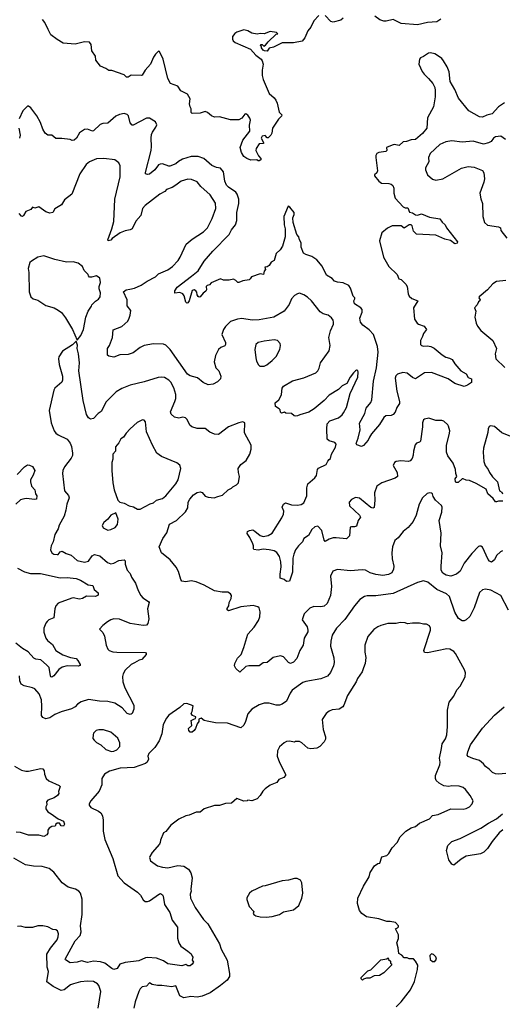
# Model space of a CAD drawing. Extents: x 1966327 to 2147849, y 395140 to 552178.
# Tile 197 of 256: x 2025367 to 2030121, y 524721 to 534413. Entities that reach past the tile are written whole.
import ezdxf

# ---------------------------------------------------------------- set-up
doc = ezdxf.new("R2010")
doc.units = 0

msp = doc.modelspace()

# ---------------------------------------------------------------- linework, layer by layer
at = {"layer": '0CON20XD'}
for points in [[(2028315, 534452.5), (2028265, 534400), (2028235, 534340), (2028205, 534302.5), (2028177.3, 534232.7), (2028148.8, 534201.2), (2028065, 534185.4), (2027952.5, 534185), (2027867.1, 534142.9), (2027826, 534134), (2027805, 534103.8), (2027780, 534105), (2027765, 534112.5), (2027750, 534135), (2027748.3, 534148.3), (2027740, 534155), (2027741.7, 534168.3), (2027755, 534170), (2027772.5, 534152.5), (2027789.3, 534160.7), (2027814, 534196), (2027895, 534270), (2027910, 534275), (2027897, 534287), (2027835, 534297.5), (2027775, 534272.5), (2027735, 534277.5), (2027705, 534270), (2027655, 534280), (2027615, 534303.3), (2027575, 534313.8), (2027505, 534290), (2027485, 534277.1), (2027465, 534246.7), (2027462.4, 534222.4), (2027470, 534205), (2027489.5, 534189.5), (2027641.9, 534121.9), (2027692, 534065), (2027745, 534023.8), (2027757, 534007), (2027764, 533975), (2027754.4, 533915.6), (2027754.5, 533864.5), (2027765.8, 533825), (2027825.6, 533685.6), (2027873.3, 533645), (2027889.5, 533619.5), (2027902.3, 533592.3), (2027923.4, 533503.4), (2027948.8, 533475), (2027945, 533463.3), (2027915.5, 533434.5), (2027858.2, 533345), (2027851.1, 533295), (2027841.9, 533275), (2027815, 533250), (2027805, 533250), (2027785, 533272.9), (2027754.3, 533265), (2027744.3, 533245), (2027770, 533205), (2027770, 533195), (2027725, 533192), (2027696.2, 533145), (2027693.3, 533125), (2027721.2, 533071.2), (2027743.3, 533045), (2027743.3, 533035), (2027725, 533022.5), (2027715, 533022.5), (2027703, 533033), (2027645, 533031.4), (2027604, 533045), (2027575.6, 533065), (2027551.5, 533105), (2027538.1, 533155), (2027565, 533227.1), (2027632.9, 533315), (2027630.8, 533375), (2027639.4, 533425), (2027634.3, 533445), (2027615, 533472), (2027595, 533485.8), (2027585, 533483.3), (2027555.7, 533444.3), (2027525, 533426.7), (2027445, 533426.7), (2027335, 533456), (2027285, 533453.8), (2027257.5, 533465), (2027218.8, 533498.8), (2027195, 533508.8), (2027146.1, 533493.9), (2027065, 533490), (2027055, 533500), (2027056.1, 533536.1), (2027045.9, 533555.9), (2027040, 533585), (2027047.5, 533635), (2027019.3, 533679.3), (2026955, 533712.5), (2026925, 533757.5), (2026853.8, 533785), (2026828, 533835), (2026782, 534025), (2026745, 534100), (2026735, 534102.5), (2026706.7, 534075), (2026686.2, 534045), (2026655.5, 533974.5), (2026603.8, 533915), (2026575, 533867.5), (2026565, 533863.3), (2026467, 533867), (2026435, 533847.5), (2026418.3, 533848.3), (2026395, 533870), (2026275, 533912.5), (2026245, 533912.5), (2026215, 533932.5), (2026162.5, 533955), (2026117.5, 534015), (2026112.5, 534055), (2026077.5, 534105), (2026070, 534170), (2026055, 534192.5), (2026005, 534196.2), (2025915, 534171.4), (2025795, 534181.2), (2025735, 534216.7), (2025673.8, 534265), (2025648, 534315), (2025613.8, 534385), (2025591.2, 534415)], [(2028553, 534427), (2028531.7, 534408.3), (2028455, 534387.5), (2028433.6, 534393.6), (2028375, 534452.5)], [(2029515, 534417.5), (2029475, 534392.5), (2029383.6, 534386.4), (2029285, 534360.8), (2029125, 534376.7), (2029045, 534413.8), (2028977, 534397), (2028953, 534397), (2028915, 534411.2), (2028865, 534446.7)], [(2030142.5, 533595), (2030082.5, 533555), (2030020, 533485), (2029967.7, 533472.3), (2029925, 533453.8), (2029895, 533456.7), (2029791.2, 533515), (2029689.4, 533639.4), (2029654.2, 533725), (2029608.8, 533805), (2029598.3, 533898.3), (2029577.9, 533947.9), (2029543, 534007), (2029525, 534030), (2029481.7, 534061.7), (2029455, 534076.5), (2029415, 534085.6), (2029395, 534083.1), (2029345, 534049.2), (2029315, 534038.8), (2029304.3, 534025.7), (2029298.8, 533975), (2029333.1, 533903.1), (2029350, 533875), (2029395, 533834), (2029436, 533785), (2029455.7, 533745.7), (2029460, 533715), (2029458.6, 533655), (2029442, 533555), (2029384.2, 533445.8), (2029378.8, 533345), (2029335, 533292.5), (2029265, 533234.3), (2029225, 533231.2), (2029176.8, 533213.2), (2029145, 533210), (2029105, 533173.3), (2029055, 533183.8), (2029035, 533178.8), (2028980, 533155), (2028983.3, 533125), (2028972.5, 533115), (2028905, 533106), (2028884.3, 533095.7), (2028874, 533075), (2028874.1, 533055.9), (2028890.8, 532925), (2028883.8, 532905), (2028862.5, 532885), (2028862.5, 532875), (2028903.3, 532825), (2028932.7, 532802.7), (2029005, 532798.8), (2029025, 532793.8), (2029041.2, 532781.2), (2029054, 532755), (2029051.9, 532705), (2029065.6, 532655.6), (2029145, 532571.5), (2029165, 532560.6), (2029189.4, 532559.4), (2029208.3, 532518.3), (2029235, 532512.2), (2029265, 532491.8), (2029285, 532490), (2029325, 532501.8), (2029405, 532470.4), (2029505, 532453.6), (2029530.1, 532420.1), (2029558.5, 532395), (2029573, 532363), (2029678.8, 532225), (2029676.8, 532213.2), (2029655, 532208), (2029609.4, 532239.4), (2029555, 532252.1), (2029465, 532291.1), (2029275, 532302.5), (2029245, 532330.8), (2029234.7, 532384.7), (2029225, 532394.6), (2029205, 532392.8), (2029155, 532359.4), (2029125.8, 532385), (2029104.6, 532384.6), (2029035, 532382.5), (2028989.8, 532360.2), (2028935.5, 532314.5), (2028912, 532235), (2028950, 532075), (2029005, 531983.8), (2029084.1, 531904.1), (2029102, 531862), (2029126.1, 531856.1), (2029170.5, 531810.5), (2029184, 531785), (2029192.9, 531715), (2029202.6, 531692.6), (2029228.6, 531668.6), (2029287.5, 531645), (2029246, 531575), (2029257.5, 531465), (2029281.2, 531425), (2029295, 531414.3), (2029350, 531395), (2029373.3, 531365), (2029343.3, 531325), (2029336, 531295), (2029316, 531255), (2029313.8, 531215), (2029324.3, 531204.3), (2029345, 531200), (2029385, 531203.1), (2029416.3, 531196.3), (2029449.6, 531179.6), (2029530, 531115), (2029565, 531091.4), (2029602.1, 531082.1), (2029627.2, 531067.2), (2029653.8, 531025), (2029713.3, 530955), (2029765.9, 530925.9), (2029785, 530891.2), (2029819.3, 530879.3), (2029818.3, 530841.7), (2029777.5, 530815), (2029745, 530803.8), (2029655, 530833.3), (2029588, 530878), (2029425, 530938.9), (2029354.7, 530935.3), (2029265, 530878.6), (2029235, 530889.4), (2029182.6, 530932.6), (2029141.3, 530938.7), (2029090, 530925), (2029071.7, 530908.3), (2029066.7, 530883.3), (2029082.1, 530755), (2029107.8, 530655), (2029107.5, 530635), (2029082.5, 530595), (2029065, 530550), (2029045, 530527.1), (2029025, 530517.5), (2028975, 530513.5), (2028955, 530495.6), (2028913, 530427), (2028833.8, 530336.2), (2028812.5, 530305), (2028801.2, 530275), (2028755, 530222), (2028735, 530212), (2028689.1, 530229.1), (2028680.9, 530240.9), (2028702.5, 530295), (2028720, 530375), (2028715, 530440), (2028766.9, 530535), (2028781.7, 530588.3), (2028825, 530644), (2028837.6, 530672.4), (2028852.8, 530855), (2028883.2, 530985), (2028899.4, 531139.4), (2028891.1, 531195), (2028852.1, 531315), (2028810.3, 531360.3), (2028746.1, 531406.1), (2028724.7, 531435), (2028719.1, 531475), (2028740.5, 531535), (2028739.8, 531559.8), (2028727.6, 531577.6), (2028665, 531616.7), (2028659.2, 531645), (2028670, 531665), (2028667.5, 531675), (2028652.5, 531692.5), (2028625, 531770), (2028608, 531795), (2028555, 531824.2), (2028497.9, 531827.9), (2028469.7, 531839.7), (2028445.7, 531865.7), (2028389.7, 531899.7), (2028347.4, 531987.4), (2028295, 532047.5), (2028245, 532082.5), (2028185, 532100), (2028163.3, 532115), (2028140, 532175), (2028138.8, 532215), (2028122.5, 532245), (2028117.5, 532275), (2028098.3, 532298.3), (2028062.5, 532415), (2028057, 532463), (2028072.5, 532495), (2028072.5, 532515), (2028028.3, 532568.3), (2028011.7, 532578.3), (2027970, 532475), (2027971.2, 532395), (2027982.5, 532355), (2027983.8, 532275), (2027957.3, 532182.7), (2027932.3, 532147.7), (2027895, 532112.5), (2027875, 532043.8), (2027844.3, 532025.7), (2027825, 531992.5), (2027805, 531980), (2027781.7, 531978.3), (2027790, 531955), (2027774.1, 531935.9), (2027770, 531905), (2027735, 531910.8), (2027649.3, 531880.7), (2027638.8, 531861.2), (2027626.7, 531853.3), (2027565, 531841.9), (2027525, 531826.2), (2027515, 531826.2), (2027497.2, 531847.2), (2027475, 531858.6), (2027430.7, 531849.3), (2027375, 531848.8), (2027345, 531863.3), (2027255, 531823.3), (2027235.7, 531804.3), (2027213.8, 531796.2), (2027205.8, 531785), (2027206, 531755), (2027199.7, 531740.3), (2027175, 531721.2), (2027145, 531683.3), (2027135, 531680), (2027125, 531687.5), (2027114.1, 531704.1), (2027112.3, 531732.3), (2027103.3, 531745), (2027085, 531753.3), (2027065, 531746.2), (2027035.5, 531644.5), (2027025, 531626.7), (2027015, 531623.3), (2027005, 531632.5), (2026986.9, 531695), (2026973, 531713), (2026945, 531726.5), (2026895, 531722.5), (2026894.3, 531745), (2026918.9, 531781.1), (2027060.9, 531889.1), (2027125, 531940.8), (2027185.7, 532035), (2027268.6, 532135), (2027431.5, 532298.5), (2027454.7, 532345.3), (2027494.4, 532395), (2027505.4, 532435), (2027506.7, 532515), (2027526.5, 532605), (2027526.2, 532645), (2027510.4, 532695), (2027495.8, 532715.8), (2027425, 532762.7), (2027403.8, 532785), (2027388.2, 532825), (2027376, 532915), (2027345, 532952.5), (2027305, 532959.4), (2027259.1, 532979.1), (2027181.2, 533045), (2027125, 533067.5), (2027055, 533067.1), (2026970.6, 533039.4), (2026932.2, 533017.8), (2026906.2, 532995), (2026845, 532971.4), (2026835, 532970), (2026775, 532992.5), (2026749.5, 532990.5), (2026735, 532983.8), (2026697.1, 532935), (2026645, 532892.5), (2026625, 532887.5), (2026607, 532897), (2026605, 532910), (2026662.7, 533125), (2026666.3, 533163.7), (2026660.9, 533245), (2026667.2, 533282.8), (2026674.5, 533305.5), (2026709.2, 533355), (2026717.7, 533377.7), (2026705, 533407.5), (2026645, 533443.3), (2026615, 533443.8), (2026485, 533376), (2026475, 533376.2), (2026457, 533397), (2026438.8, 533465), (2026425, 533478.8), (2026395, 533488), (2026350.3, 533479.7), (2026315, 533464), (2026235, 533394), (2026185, 533390), (2026160, 533380), (2026095, 533318.8), (2026085, 533316.2), (2026035, 533336), (2026007.3, 533332.7), (2025955, 533298.8), (2025928, 533245), (2025905, 533226.2), (2025883.9, 533223.9), (2025863, 533233), (2025784.1, 533244.1), (2025724.1, 533244.1), (2025685.6, 533275.6), (2025645, 533277.1), (2025618, 533295), (2025595, 533336.7), (2025571.7, 533401.7), (2025535.4, 533465.4), (2025476.7, 533545), (2025455, 533560), (2025445, 533560), (2025398, 533515), (2025361.7, 533438.3)], [(2025360, 533345), (2025371.2, 533275), (2025365, 533247.5)], [(2030151.9, 533235), (2030105, 533265.4), (2030055, 533258.9), (2030035.8, 533245), (2030012.5, 533215), (2029985, 533201.5), (2029935, 533188.9), (2029833.3, 533216.7), (2029725, 533207.8), (2029625, 533221.2), (2029565, 533211.5), (2029504.3, 533185), (2029409.4, 533095), (2029392.5, 533055), (2029397.5, 533015), (2029365.8, 532955), (2029366, 532935), (2029385, 532886.7), (2029433.3, 532843.3), (2029467, 532833), (2029535, 532845.6), (2029719.3, 532950.7), (2029785, 532968.5), (2029845, 532962.5), (2029925, 532927.1), (2029937.8, 532905), (2029946.1, 532846.1), (2029940, 532815), (2029899.2, 532705), (2029909.5, 532649.5), (2029926, 532605), (2029929.2, 532475), (2029946.2, 532415), (2029975, 532390), (2030085, 532373.8), (2030103.3, 532365), (2030108, 532338), (2030165, 532261.2)], [(2027021.2, 530925), (2026850, 531165), (2026808.3, 531208.3), (2026785, 531219.2), (2026685, 531220.8), (2026595, 531205.8), (2026555, 531185.8), (2026485, 531134.2), (2026435, 531118), (2026355, 531114), (2026295, 531092.5), (2026245, 531101.2), (2026231.7, 531111.7), (2026233.8, 531175), (2026251.2, 531205), (2026281.4, 531285), (2026289.2, 531360.8), (2026375, 531394.3), (2026431.4, 531445), (2026446.9, 531475), (2026456.7, 531505), (2026460.9, 531550.9), (2026426.9, 531595), (2026425.5, 531655), (2026391.4, 531735), (2026415, 531754.4), (2026450.9, 531759.1), (2026499.8, 531770.2), (2026565, 531799.4), (2026622.2, 531837.8), (2026705, 531881.9), (2026735, 531910), (2026825, 531951.9), (2026872.5, 531985), (2026927, 532043), (2026948.6, 532075), (2027007, 532203), (2027065, 532254), (2027178.8, 532325), (2027215.8, 532365), (2027264.3, 532455), (2027298.6, 532555), (2027296.6, 532606.6), (2027245, 532690), (2027152.4, 532772.4), (2027116.2, 532816.2), (2027061.1, 532841.1), (2027025, 532842.2), (2026956.5, 532823.5), (2026905, 532782.5), (2026868.6, 532761.4), (2026815, 532741.4), (2026797.2, 532722.8), (2026746.2, 532695), (2026604, 532585), (2026578.6, 532555), (2026561.8, 532485), (2026511.9, 532428.1), (2026475, 532354.6), (2026455, 532343.1), (2026405, 532335.5), (2026356, 532315), (2026279.7, 532260.3), (2026265, 532242.9), (2026240, 532235), (2026234.2, 532245), (2026275.6, 532355), (2026293.6, 532425), (2026304.6, 532645.4), (2026356.5, 532865), (2026358, 532975), (2026342.5, 533005), (2026305, 533033.8), (2026195, 533048), (2026125, 533044.2), (2026055, 533012.5), (2026023.8, 532986.2), (2025960, 532895), (2025880, 532695), (2025809.1, 532640.9), (2025779.5, 532590.5), (2025715, 532552.5), (2025692.5, 532515), (2025665, 532510), (2025625, 532522), (2025555, 532570), (2025515, 532557.5), (2025495, 532566.7), (2025476.7, 532543.3), (2025426.7, 532525), (2025406.1, 532483.9), (2025395, 532476.7), (2025385, 532480), (2025362.5, 532505)], [(2025935, 531260), (2025971.2, 531305), (2025996.7, 531365), (2026018, 531485), (2026041.2, 531545), (2026076.1, 531593.9), (2026077.5, 531605), (2026115, 531643.3), (2026145, 531662.5), (2026158.8, 531685), (2026162.5, 531725), (2026150, 531765), (2026150, 531785), (2026162.5, 531825), (2026158.3, 531868.3), (2026125, 531890), (2026075, 531877.5), (2026055, 531880), (2026045, 531890), (2026042.5, 531905), (2026002.5, 531945), (2025985, 531982.5), (2025943.3, 532016.7), (2025895, 532028), (2025827, 532027), (2025715, 532051.4), (2025605, 532089.2), (2025545.7, 532074.3), (2025482.7, 532037.3), (2025468.3, 532021.7), (2025451.2, 531965), (2025458.8, 531925), (2025461.2, 531735), (2025476.7, 531685), (2025500, 531665), (2025545, 531652), (2025625, 531601.2), (2025705.8, 531575.8), (2025746.7, 531555), (2025779.5, 531529.5), (2025818.1, 531478.1), (2025888.8, 531365), (2025935, 531260)], [(2030155, 531844.4), (2030065, 531835.8), (2030027.3, 531812.7), (2029976.2, 531755), (2029894, 531685), (2029888.8, 531675), (2029903.8, 531655), (2029901.2, 531645), (2029885.9, 531634.1), (2029873.3, 531605), (2029846.7, 531575), (2029861.2, 531545), (2029852, 531485), (2029862.5, 531425), (2029875.8, 531395), (2029910.8, 531355), (2030028, 531255), (2030065.4, 531175.4), (2030050, 531125), (2030058.6, 531075), (2030145, 530988)], [(2030126.1, 529673.9), (2030085, 529673.8), (2030065, 529666.7), (2030055, 529667.5), (2030030, 529700), (2029980, 529745), (2029963.3, 529793.3), (2029865, 529848), (2029798, 529878), (2029765, 529878.8), (2029735, 529893.3), (2029725, 529893.3), (2029685, 529858), (2029667.7, 529857.7), (2029658.8, 529865), (2029656.1, 529893.9), (2029673.3, 529915), (2029663.8, 529945), (2029660.8, 529985), (2029637.4, 530047.4), (2029585, 530118.8), (2029570.8, 530155), (2029571.7, 530221.7), (2029601.7, 530341.7), (2029603.3, 530365), (2029591.1, 530411.1), (2029584, 530425), (2029545, 530460), (2029525, 530467.5), (2029465, 530469.2), (2029398.3, 530491.7), (2029355, 530482), (2029345, 530473.3), (2029334.3, 530445), (2029335.7, 530405), (2029316.2, 530263.8), (2029307, 530253), (2029276.4, 530243.6), (2029262.3, 530227.7), (2029246, 530165), (2029244.3, 530125), (2029232.9, 530095), (2029215, 530070.8), (2029196.6, 530063.4), (2029120.3, 530069.7), (2029075.8, 530064.2), (2029058.8, 530055), (2029046.2, 530025), (2029085.8, 529955.8), (2029088.8, 529915), (2029065, 529900), (2028935, 529854), (2028885, 529820), (2028860.8, 529755), (2028865.7, 529685), (2028859.5, 529610.5), (2028845, 529606.2), (2028825, 529612), (2028715, 529704.3), (2028675, 529710.8), (2028635, 529690), (2028613.3, 529665), (2028616.4, 529626.4), (2028713.3, 529535), (2028723.3, 529515), (2028701.2, 529485), (2028685, 529427.5), (2028665, 529420), (2028635, 529422.5), (2028623, 529417), (2028616.1, 529333.9), (2028586.1, 529303.9), (2028485, 529313.8), (2028455, 529311.2), (2028415, 529300), (2028375, 529276.7), (2028365, 529290), (2028345, 529386.2), (2028305, 529428.1), (2028275, 529422.5), (2028245, 529393.8), (2028212.7, 529337.3), (2028165, 529306.2), (2028152, 529275), (2028112.5, 529235), (2028085.6, 529195), (2028067.6, 529152.4), (2028058.9, 529111.1), (2028054.4, 528975), (2028025, 528887.5), (2027995, 528882.5), (2027973.6, 528903.6), (2027933.8, 528915), (2027931.9, 528955), (2027941.4, 529028.6), (2027938.2, 529075), (2027925, 529128.8), (2027899.1, 529169.1), (2027873.7, 529183.7), (2027825, 529195.5), (2027765, 529201.1), (2027715, 529192.5), (2027675, 529198.8), (2027668.8, 529205), (2027670, 529235), (2027663.9, 529253.9), (2027635, 529317.5), (2027606.7, 529355), (2027612.5, 529375), (2027630, 529385), (2027665, 529390), (2027685, 529380), (2027735, 529336.2), (2027765, 529326), (2027815, 529335.8), (2027855, 529359.2), (2027949.8, 529510.2), (2027965.6, 529545), (2027967.8, 529575), (2027952.9, 529615), (2027964.5, 529645.5), (2027985, 529655.7), (2028045, 529637.5), (2028105, 529634.4), (2028138.3, 529641.7), (2028165, 529657.5), (2028197.3, 529725), (2028194.5, 529805), (2028204.3, 529845), (2028276, 529904), (2028291.4, 529925), (2028301.2, 529985), (2028310.3, 529999.7), (2028384.6, 530035.4), (2028401.8, 530068.2), (2028416.9, 530083.1), (2028428.9, 530095), (2028437.8, 530135), (2028477.5, 530205), (2028483.8, 530235), (2028472.3, 530252.3), (2028415, 530266), (2028397.5, 530285), (2028392.2, 530385), (2028395.7, 530435), (2028421.2, 530465), (2028508.8, 530495), (2028545, 530524.2), (2028557.8, 530542.2), (2028585.6, 530595), (2028622, 530735), (2028698, 530895), (2028702.5, 530942.5), (2028698.3, 530958.3), (2028685, 530962.5), (2028675, 530957.5), (2028654.2, 530935.8), (2028621.2, 530895), (2028589.5, 530830.5), (2028545, 530808), (2028508.7, 530771.3), (2028414.4, 530715.6), (2028365, 530663.8), (2028269.1, 530580.9), (2028215, 530550), (2028126.1, 530523.9), (2028105, 530512.5), (2028085, 530510), (2028070, 530515), (2028045, 530537.5), (2027988.3, 530538.3), (2027975, 530550), (2027945, 530540), (2027935, 530550), (2027931.7, 530571.7), (2027923, 530583), (2027887.5, 530605), (2027885, 530640), (2027919.5, 530670.5), (2027933.8, 530695), (2027946.2, 530725), (2027953.3, 530785), (2027965, 530806.2), (2028055, 530857.5), (2028165, 530887.1), (2028285, 530937.5), (2028302.5, 530955), (2028318, 530982), (2028329.4, 531035), (2028416.4, 531155), (2028424.5, 531205), (2028411.8, 531285), (2028428.6, 531351.4), (2028457.5, 531415), (2028459.2, 531435), (2028455.8, 531455), (2028438.7, 531478.7), (2028405, 531503.8), (2028355, 531517.5), (2028327.2, 531537.2), (2028241.2, 531645), (2028200.7, 531680.7), (2028165, 531704.2), (2028125, 531720.8), (2028105, 531716), (2028073.3, 531696.7), (2028044.3, 531665.7), (2028021.2, 531608.8), (2027972.9, 531545), (2027872, 531485), (2027725, 531456.9), (2027656.8, 531456.8), (2027555, 531470), (2027513.7, 531466.3), (2027445, 531441.1), (2027395.5, 531394.5), (2027375.7, 531364.3), (2027359.2, 531315), (2027395.7, 531235), (2027395.8, 531215), (2027386.6, 531203.4), (2027348.8, 531185), (2027324.2, 531165), (2027295, 531107.5), (2027284.6, 531045.4), (2027300.6, 530985), (2027330, 530955), (2027350, 530905), (2027345, 530877.5), (2027315, 530846.7), (2027274.1, 530825.9), (2027225, 530817.5), (2027175, 530841.2), (2027117.7, 530887.7), (2027045, 530907.5), (2027021.2, 530925)], [(2029518.2, 529035), (2029529.5, 529165), (2029512, 529235), (2029518.8, 529358.8), (2029500, 529485), (2029524.4, 529565), (2029529.2, 529615), (2029520.6, 529630.6), (2029462, 529685), (2029438.8, 529718.8), (2029433.3, 529745), (2029425, 529753.3), (2029405, 529756.7), (2029381.2, 529748.8), (2029333.8, 529705), (2029300.8, 529645), (2029272.5, 529535), (2029242, 529475), (2029194, 529415), (2029146, 529375), (2029095, 529312), (2029063.2, 529286.8), (2029040.6, 529225), (2029034.4, 529165), (2029037.1, 529105), (2029052.7, 529035), (2029050.5, 529005), (2029032.9, 528967.1), (2029000.3, 528950.3), (2028945, 528941.2), (2028875, 528951.1), (2028818.9, 528968.9), (2028773.7, 528993.7), (2028739.3, 528999.3), (2028626.4, 528986.4), (2028497.3, 529002.7), (2028451.2, 528985), (2028428, 528935), (2028439.2, 528835), (2028430, 528745), (2028396.9, 528665), (2028365, 528639.4), (2028335, 528634.3), (2028265, 528635.8), (2028225, 528620.8), (2028170, 528565), (2028151.2, 528505), (2028197.8, 528437.8), (2028206.8, 528405), (2028204, 528386), (2028170.4, 528325), (2028161.2, 528255), (2028125.8, 528204.2), (2028095.6, 528125), (2028065, 528088.6), (2028035, 528074.3), (2028015, 528084.2), (2027965, 528140), (2027935, 528150.8), (2027865, 528134.3), (2027805, 528085.8), (2027765, 528082), (2027725, 528052.9), (2027625, 528054.4), (2027593.6, 528046.4), (2027535, 527990), (2027495, 528027.5), (2027484.3, 528054.3), (2027488, 528075), (2027512, 528128), (2027547.5, 528165), (2027575, 528232.5), (2027615.7, 528365), (2027678.6, 528435), (2027720.7, 528499.3), (2027732.9, 528535), (2027735.7, 528585), (2027725, 528622.5), (2027713.9, 528633.9), (2027665.6, 528645.6), (2027545, 528634.3), (2027424, 528594), (2027412, 528605), (2027412.3, 528617.7), (2027426.7, 528643.3), (2027432, 528675), (2027450, 528715), (2027453.3, 528745), (2027443, 528763), (2027418.3, 528778.3), (2027361.7, 528778.3), (2027285, 528791.9), (2027185, 528847.8), (2027105, 528880), (2027055, 528889.2), (2027005, 528880), (2026965, 528886.2), (2026955, 528902.5), (2026931.7, 528981.7), (2026907.5, 529025), (2026850, 529095), (2026765.5, 529165.5), (2026740, 529225), (2026777.1, 529305), (2026817.9, 529362.1), (2026843.4, 529446.6), (2026912, 529485), (2027000.5, 529569.5), (2027022.7, 529607.3), (2027026, 529665), (2027043.1, 529695), (2027080, 529735), (2027115, 529757.9), (2027145, 529765.7), (2027165, 529757.5), (2027195, 529724.2), (2027223.2, 529713.2), (2027282.3, 529707.7), (2027319.7, 529720.3), (2027365, 529734.2), (2027422.5, 529785), (2027455, 529800), (2027466.7, 529815), (2027502.5, 529835), (2027522.5, 529855), (2027533.3, 529915), (2027522, 529955), (2027520, 529995), (2027545.8, 530034.2), (2027596.7, 530075), (2027633.3, 530135), (2027648.8, 530185), (2027646, 530225), (2027582.5, 530345), (2027583.6, 530443.6), (2027565, 530453.3), (2027525, 530443.8), (2027425, 530404), (2027325, 530330.6), (2027285, 530332.2), (2027241.8, 530351.8), (2027195, 530387.8), (2027115, 530389.1), (2027063.8, 530403.8), (2027042.3, 530422.3), (2027017.4, 530477.4), (2027000, 530495), (2026975, 530499.4), (2026935, 530489.2), (2026892.1, 530502.1), (2026860.9, 530530.9), (2026854.2, 530554.2), (2026895.9, 530654.1), (2026904.6, 530685.4), (2026904.6, 530725), (2026885, 530788.8), (2026855, 530845.8), (2026837.5, 530865), (2026795, 530891.4), (2026765.7, 530895.7), (2026730.3, 530889.7), (2026595, 530846.7), (2026455.6, 530814.4), (2026375, 530784.2), (2026318.8, 530751.2), (2026219.7, 530650.3), (2026168.6, 530555), (2026140.8, 530535), (2026095, 530485.8), (2026065, 530480), (2026045.8, 530495), (2026025.4, 530525.4), (2025991.1, 530665), (2025950.8, 530955), (2025955.9, 531034.1), (2025946, 531125), (2025934, 531175), (2025938.3, 531208.3), (2025925, 531250), (2025888.8, 531211.2), (2025790.5, 531149.5), (2025753.3, 531095), (2025748.8, 531075), (2025755, 531020), (2025788, 530905), (2025788.8, 530865), (2025782.5, 530845), (2025715, 530787.5), (2025704.1, 530765.9), (2025658.8, 530565), (2025678.8, 530445), (2025706.7, 530365), (2025722.3, 530342.3), (2025745, 530326.7), (2025835, 530283.8), (2025865, 530243.3), (2025877.7, 530212.3), (2025889.2, 530145), (2025887, 530123), (2025875, 530096.7), (2025807.4, 530012.6), (2025791.9, 529975), (2025788.6, 529945), (2025798.8, 529861.2), (2025808, 529775), (2025849.8, 529729.8), (2025854.4, 529705), (2025830.5, 529645), (2025821.9, 529585), (2025804.4, 529525.6), (2025755, 529437.5), (2025745, 529402.5), (2025713.8, 529345), (2025696.2, 529275), (2025676.7, 529235), (2025671.2, 529195), (2025683.3, 529165), (2025702.7, 529152.7), (2025735, 529147.5), (2025745, 529150), (2025765.8, 529175), (2025785, 529182.5), (2025825, 529157.1), (2025875, 529142), (2025935, 529091.1), (2026005, 529073.5), (2026045, 529082.9), (2026082.9, 529137.1), (2026105, 529148), (2026155.3, 529135.3), (2026230.8, 529070.8), (2026265, 529056.7), (2026295, 529061.9), (2026345, 529090.4), (2026395, 529097.1), (2026405.7, 529085), (2026407.5, 529055), (2026426.7, 528993.3), (2026455, 528960.8), (2026468.1, 528925), (2026507.5, 528865), (2026533.1, 528795), (2026560, 528745), (2026580.9, 528720.9), (2026635.8, 528685.8), (2026643.3, 528675), (2026627.7, 528612.3), (2026639.2, 528515), (2026631.2, 528468.8), (2026615.6, 528454.4), (2026585, 528448.6), (2026455, 528470.6), (2026351.7, 528511.7), (2026295, 528515.7), (2026265, 528507.1), (2026231.2, 528485), (2026185, 528450), (2026152.5, 528415), (2026185, 528382.5), (2026203.8, 528345), (2026218, 528255), (2026235, 528216.7), (2026250, 528205), (2026285, 528190.8), (2026325, 528185.8), (2026606.7, 528185), (2026613.8, 528175), (2026612.5, 528165), (2026571.2, 528115), (2026545, 528108.8), (2026497.5, 528082.5), (2026466.2, 528065), (2026405, 528009.2), (2026385.8, 527975), (2026380.9, 527949.1), (2026382.9, 527895), (2026402.5, 527835), (2026492, 527665), (2026492, 527625), (2026476, 527585), (2026465, 527576.2), (2026455, 527573.8), (2026425, 527582.9), (2026378.2, 527638.2), (2026305, 527685.4), (2026235, 527701.2), (2026155, 527704.6), (2026045, 527721.9), (2025971.7, 527698.3), (2025936.2, 527675), (2025915, 527650.8), (2025878.9, 527631.1), (2025775, 527600.5), (2025714.6, 527575.4), (2025665, 527542.2), (2025625, 527531.5), (2025595.4, 527545.4), (2025580.6, 527565), (2025586.5, 527655), (2025580.6, 527719.4), (2025558.6, 527778.6), (2025515, 527825.8), (2025495, 527837.1), (2025410, 527855), (2025383, 527873), (2025367.5, 527905), (2025364.4, 527955)], [(2027775, 531003.3), (2027802.5, 531015), (2027855, 531056.7), (2027892.3, 531097.7), (2027930, 531165), (2027936.7, 531205), (2027932.5, 531225), (2027906.1, 531256.1), (2027875, 531261.2), (2027775, 531250), (2027717.5, 531235), (2027693, 531217), (2027684.2, 531165), (2027692, 531085), (2027701.2, 531051.2), (2027720, 531015), (2027733.9, 531003.9), (2027775, 531003.3)], [(2026526.4, 529593.6), (2026555, 529593.8), (2026653.2, 529646.8), (2026685, 529657.5), (2026715, 529682.5), (2026775, 529700.8), (2026807.5, 529725), (2026905.7, 529845), (2026927.1, 529885), (2026955.7, 529995), (2026945, 530026.7), (2026915, 530052), (2026765, 530112.5), (2026719.2, 530145), (2026675.8, 530225), (2026618.1, 530355), (2026605.8, 530455.8), (2026595, 530470), (2026577, 530473), (2026525, 530446.7), (2026455, 530386.7), (2026415, 530343.3), (2026390, 530305), (2026365, 530287.5), (2026345, 530247.5), (2026311.7, 530208.3), (2026310, 530165), (2026286.2, 530135), (2026283.6, 530086.4), (2026273.9, 530053.9), (2026274.2, 529974.2), (2026283.8, 529855), (2026298, 529785), (2026335, 529682.5), (2026354.1, 529664.1), (2026395, 529653.3), (2026445, 529626.2), (2026487.7, 529617.7), (2026526.4, 529593.6)], [(2030205, 530311.1), (2030115, 530345.5), (2030045, 530409.4), (2030005, 530415.8), (2029992.4, 530407.6), (2029980.6, 530385), (2029978.7, 530348.7), (2029935.5, 530195.5), (2029932.2, 530155), (2029938.6, 530065), (2029952.2, 530025), (2029982.3, 529985), (2029996.5, 529955), (2030024.7, 529914.7), (2030073.8, 529865), (2030092.5, 529775), (2030115, 529763.3), (2030124.2, 529745)], [(2025342, 529935), (2025415, 530012), (2025445, 530030.8), (2025465, 530029.2), (2025495, 530016.2), (2025515.9, 529975.9), (2025500.3, 529929.7), (2025474, 529885), (2025474, 529865), (2025485, 529822.5), (2025516.2, 529785), (2025522, 529745), (2025536.2, 529725), (2025533.3, 529695), (2025515, 529689.2), (2025431.7, 529698.3), (2025397.5, 529695), (2025374.6, 529685.4), (2025328, 529645)], [(2026235, 529387.5), (2026265, 529393.8), (2026307.5, 529415), (2026330, 529445), (2026336.1, 529496.1), (2026315, 529560), (2026265, 529537.5), (2026235, 529497.5), (2026195, 529462.5), (2026180, 529435), (2026190.7, 529410.7), (2026235, 529387.5)], [(2030124.5, 529185.5), (2030103.8, 529175), (2030065, 529138.8), (2030043.3, 529095), (2030015, 529074.6), (2029995, 529081.5), (2029980.8, 529100.8), (2029925, 529220), (2029910.5, 529230.5), (2029895, 529230), (2029885, 529226), (2029821.4, 529158.6), (2029745.4, 529064.6), (2029705, 528986.2), (2029670, 528955), (2029615, 528935.4), (2029568.8, 528945), (2029535.7, 528965), (2029520.5, 528995), (2029518.2, 529035)], [(2025346, 529015), (2025415, 528979.5), (2025475, 528961.8), (2025573.3, 528963.3), (2025765, 528920.5), (2025835, 528922.7), (2025925, 528913.1), (2025965, 528897.1), (2026040.9, 528850.9), (2026087.5, 528845), (2026100, 528805), (2026140.8, 528770.8), (2026141.2, 528748.8), (2026115.5, 528734.5), (2026025, 528738.1), (2025985, 528715.7), (2025955, 528710), (2025895, 528722.2), (2025879.7, 528720.3), (2025745, 528668.6), (2025723.1, 528645), (2025712.2, 528615), (2025705, 528526.7), (2025655, 528504.3), (2025639.4, 528490.6), (2025626.2, 528473.8), (2025606.2, 528425), (2025603.6, 528383.6), (2025625, 528324.3), (2025641.8, 528301.8), (2025691.8, 528261.8), (2025725, 528202.9), (2025790.9, 528160.9), (2025866.3, 528136.3), (2025923.8, 528125), (2025941.4, 528105), (2025963.3, 528065), (2025962.5, 528055), (2025945, 528050), (2025835, 528053.6), (2025785, 528038.6), (2025752.8, 528017.2), (2025705, 527953.8), (2025685, 527940), (2025675, 527943.8), (2025670.6, 527955), (2025656.2, 528036.2), (2025633.1, 528063.1), (2025575, 528112.9), (2025525, 528117.8), (2025507, 528127), (2025451.1, 528191.1), (2025394.3, 528225), (2025330, 528275)], [(2030181.7, 528601.7), (2030107.5, 528745), (2030007.7, 528797.7), (2029955, 528808.8), (2029925, 528800), (2029895, 528773.3), (2029845.5, 528624.5), (2029801.3, 528538.7), (2029765, 528504.2), (2029745, 528495.8), (2029725, 528495.8), (2029689.7, 528519.7), (2029655, 528582), (2029600, 528735), (2029572.9, 528762.9), (2029475, 528805.6), (2029387, 528877), (2029345, 528888), (2029285, 528872), (2029044.5, 528765.5), (2028875, 528743.3), (2028789.1, 528740.9), (2028765, 528734.2), (2028716.7, 528705), (2028665, 528643.8), (2028571.1, 528508.9), (2028489.2, 528425), (2028445.7, 528354.3), (2028430.8, 528295), (2028427.5, 528245), (2028461.2, 528131.2), (2028465.8, 528085.8), (2028457.6, 528052.4), (2028427.5, 527987.5), (2028398, 527952), (2028335, 527925.8), (2028185, 527900), (2028155, 527887.5), (2028051.2, 527815), (2028030, 527785), (2027995.8, 527705), (2027953.3, 527675), (2027925, 527665.7), (2027895, 527664.4), (2027825, 527684.2), (2027775.7, 527684.3), (2027725, 527667.5), (2027653.3, 527625), (2027615, 527580), (2027592.5, 527505), (2027575, 527470), (2027545.8, 527444.2), (2027415, 527487.1), (2027295, 527490.8), (2027215, 527508), (2027186.1, 527516.1), (2027155, 527536.7), (2027133, 527527), (2027132.5, 527505), (2027116.4, 527483.6), (2027100, 527435), (2027086.7, 527415), (2027065, 527401.2), (2027045, 527400), (2027033.3, 527415), (2027030, 527435), (2027062.5, 527465), (2027057.5, 527515), (2027083.6, 527526.4), (2027100, 527535), (2027101.7, 527551.7), (2027070, 527565), (2027057.5, 527585), (2027067.5, 527605), (2027075, 527660), (2027015, 527682.5), (2026985, 527680), (2026945, 527642.5), (2026835, 527566.7), (2026812.7, 527537.3), (2026780, 527475), (2026767.1, 527385), (2026740.6, 527315), (2026699.4, 527250.6), (2026638.8, 527191.2), (2026631.2, 527165), (2026635.9, 527134.1), (2026623.3, 527105), (2026605, 527092.5), (2026496.4, 527053.6), (2026356.4, 527046.4), (2026252.5, 527015), (2026203.3, 526985), (2026176.7, 526945), (2026177.7, 526882.3), (2026151.2, 526818.8), (2026066.7, 526725), (2026051.2, 526695), (2026052.3, 526682.3), (2026068.3, 526658.3), (2026145, 526623.8), (2026166.2, 526605), (2026182, 526575), (2026190.8, 526535), (2026188.6, 526425), (2026206.1, 526343.9), (2026284.4, 526155), (2026335.7, 525985), (2026396.3, 525916.3), (2026528, 525825), (2026555.8, 525795), (2026585, 525750), (2026604.4, 525734.4), (2026625, 525732.5), (2026645, 525740), (2026745, 525807.5), (2026755, 525810.8), (2026775, 525799.2), (2026782.2, 525785), (2026794.6, 525704.6), (2026845.7, 525625), (2026869.1, 525549.1), (2026922.1, 525482.1), (2026922.1, 525372.1), (2026934.3, 525325), (2026955, 525294.2), (2027024, 525245), (2027055, 525216.7), (2027067.5, 525195), (2027072.5, 525185), (2027067.5, 525155), (2027080, 525135), (2027066.7, 525115), (2027045, 525100), (2027025, 525098.8), (2027005, 525113.3), (2026965, 525100.8), (2026825, 525118.2), (2026785, 525148.1), (2026715.9, 525174.1), (2026627.7, 525182.3), (2026605, 525178.8), (2026540.3, 525149.7), (2026405.7, 525134.3), (2026353, 525117), (2026327.5, 525075), (2026295, 525064.3), (2026275, 525072.9), (2026205.3, 525125.3), (2026165, 525139.5), (2026095, 525144.6), (2026035, 525132.5), (2025975, 525149.1), (2025935, 525137.1), (2025865, 525129.2), (2025818.3, 525158.3), (2025816.7, 525165), (2025915, 525346.7), (2025962.4, 525397.6), (2025971.5, 525435), (2025965.4, 525495), (2025984.4, 525605), (2025982, 525755), (2025965.8, 525815), (2025950, 525835), (2025917.5, 525855), (2025845, 525875.8), (2025785, 525916), (2025703.4, 526023.4), (2025657.9, 526057.9), (2025587.3, 526077.3), (2025505, 526080), (2025425, 526093.3), (2025310.5, 526160.5)], [(2029074, 524695), (2029126, 524745), (2029216.2, 524865), (2029256.2, 524945), (2029286.4, 525063.6), (2029287.5, 525105), (2029267, 525147), (2029245, 525170), (2029205, 525170), (2029185, 525180), (2029155, 525180), (2029130, 525205), (2029101.7, 525221.7), (2029096.4, 525276.4), (2029082.5, 525325), (2029099.3, 525370.7), (2029100, 525405), (2029070, 525465), (2029090, 525475), (2029100, 525485), (2029100, 525495), (2029070, 525525), (2029015, 525537.5), (2028985, 525537.5), (2028905, 525562.5), (2028785, 525582), (2028736.1, 525616.1), (2028713.3, 525645), (2028693.8, 525715), (2028697.5, 525765), (2028753.3, 525885), (2028810, 525975), (2028820.8, 526019.2), (2028862.5, 526085), (2028895, 526107.5), (2028915, 526110), (2028936.1, 526173.9), (2028985, 526186.7), (2029002.5, 526205), (2029035, 526260), (2029086.7, 526315), (2029115, 526370), (2029170, 526425), (2029225, 526460), (2029265, 526472), (2029305, 526504), (2029405, 526546.7), (2029435, 526578.8), (2029489.5, 526590.5), (2029615, 526646.7), (2029735, 526642), (2029765, 526648.8), (2029796.7, 526665), (2029823.3, 526695), (2029832.5, 526725), (2029806, 526775), (2029758.8, 526835), (2029735, 526853.8), (2029695, 526868), (2029625, 526871.2), (2029595, 526866.7), (2029545, 526873.3), (2029497.7, 526897.7), (2029470, 526925), (2029463.3, 526945), (2029463.8, 526975), (2029505, 527080), (2029510, 527105), (2029503, 527143), (2029520.7, 527240.7), (2029530, 527285), (2029560.8, 527335), (2029574.2, 527375), (2029580.8, 527455), (2029580.8, 527615), (2029598.8, 527695), (2029643.8, 527755), (2029671.7, 527818.3), (2029705.8, 527854.2), (2029756.7, 527945), (2029758.8, 527985), (2029748.8, 528015), (2029661.2, 528175), (2029645, 528193.3), (2029605, 528216.2), (2029575, 528221.2), (2029385, 528180), (2029353.6, 528183.6), (2029347.5, 528205), (2029412.5, 528405), (2029412.5, 528425), (2029402.5, 528445), (2029375, 528462.5), (2029345, 528462.5), (2029305, 528473.3), (2029235, 528473.8), (2029186.4, 528466.4), (2029165, 528476.2), (2029115, 528478), (2029075, 528470), (2028995, 528468), (2028925, 528450), (2028894.3, 528435.7), (2028855, 528411.2), (2028797, 528343), (2028767.1, 528255), (2028765.8, 528185.8), (2028775.7, 528135), (2028769.2, 528075), (2028755, 528032.5), (2028740.8, 527995), (2028695, 527926.7), (2028682, 527895), (2028595, 527762.5), (2028560, 527665), (2028549.5, 527650.5), (2028515, 527626.7), (2028445, 527620), (2028415, 527606.7), (2028387.5, 527585), (2028347.5, 527525), (2028358, 527425), (2028378.8, 527355), (2028378.3, 527331.7), (2028367.5, 527305), (2028325, 527257.5), (2028295, 527242.5), (2028235, 527236.7), (2028205, 527243.3), (2028147.5, 527295), (2028125, 527306.7), (2028085, 527307.5), (2028075, 527302.5), (2028025, 527310), (2027995, 527306.7), (2027972.5, 527295), (2027927.5, 527255), (2027907.5, 527215), (2027903, 527163), (2027925, 527100), (2027987, 526987), (2027987, 526973), (2027970, 526955), (2027920, 526935), (2027900, 526905), (2027833, 526877), (2027785, 526842.5), (2027761.7, 526818.3), (2027737.5, 526775), (2027705, 526742.5), (2027655, 526722.5), (2027615, 526730), (2027607, 526723), (2027575, 526720), (2027505, 526747.5), (2027455, 526702.5), (2027395, 526697.5), (2027335, 526677.5), (2027285, 526677.5), (2027185, 526646.7), (2027145, 526612.5), (2027105, 526612.5), (2027036.4, 526583.6), (2027005, 526577.5), (2026935, 526542.5), (2026857, 526483), (2026806.4, 526423.6), (2026785, 526410), (2026753.6, 526336.4), (2026752.5, 526315), (2026743.6, 526296.4), (2026673.3, 526215), (2026650, 526175), (2026647.5, 526165), (2026657.5, 526135), (2026725.8, 526085.8), (2026775, 526070), (2026826.3, 526063.7), (2026925, 526086), (2026985, 526081.2), (2027031.2, 526051.2), (2027054.3, 526014.3), (2027066, 525965), (2027052, 525855), (2027056, 525835), (2027046, 525805), (2027050, 525765), (2027095.6, 525675.6), (2027176.8, 525556.8), (2027221.4, 525515), (2027335.7, 525315), (2027352.9, 525265), (2027411.4, 525155), (2027434.3, 525025), (2027434.2, 524995), (2027410.7, 524959.3), (2027345.7, 524905), (2027245, 524833.6), (2027165, 524801.1), (2027115, 524792.2), (2027052.6, 524797.4), (2026985, 524784.3), (2026945.8, 524805), (2026924.5, 524854.5), (2026903.9, 524903.9), (2026865, 524891.9), (2026766.7, 524906.7), (2026725, 524905.3), (2026672.5, 524915), (2026645, 524932.5), (2026615, 524898.6), (2026575, 524894), (2026555.6, 524874.4), (2026542.4, 524847.6), (2026505.6, 524745), (2026491.9, 524685)], [(2030155, 526994), (2030085, 526986.2), (2030055, 526990), (2030025, 527003.3), (2029993.3, 527035), (2029955, 527061.2), (2029935, 527088.8), (2029895, 527122), (2029830.6, 527140.6), (2029785, 527161.2), (2029776, 527175), (2029780, 527205), (2029807.1, 527275), (2029925, 527439.4), (2030045, 527568.9), (2030139.8, 527650.2)], [(2026270.7, 527210.7), (2026295, 527213.3), (2026325, 527227.5), (2026355, 527260), (2026354, 527295), (2026335, 527341.2), (2026265, 527401.2), (2026193.6, 527423.6), (2026147, 527423), (2026120, 527415), (2026095, 527390), (2026090, 527375), (2026088.3, 527338.3), (2026100.7, 527320.7), (2026125, 527297.5), (2026166.1, 527276.1), (2026215, 527230), (2026270.7, 527210.7)], [(2025316.2, 527065), (2025385, 527025.7), (2025426.6, 527016.6), (2025455, 527015.6), (2025575, 527043.1), (2025595, 527039.2), (2025608.3, 527018.3), (2025612.9, 526985), (2025628.8, 526945), (2025655, 526922.5), (2025757.5, 526875), (2025766.7, 526865), (2025751.2, 526815), (2025752.5, 526795), (2025738.8, 526775), (2025707.2, 526752.8), (2025645, 526731.2), (2025630, 526715), (2025633.3, 526685), (2025623.8, 526665), (2025626, 526645), (2025645, 526614.3), (2025676.2, 526596.2), (2025745.8, 526545.8), (2025800, 526525), (2025810, 526495), (2025797.5, 526475), (2025775, 526477.5), (2025760, 526505), (2025735, 526503.3), (2025723.3, 526495), (2025716.7, 526475), (2025685, 526471.4), (2025658.8, 526455), (2025646.2, 526435), (2025643.3, 526405), (2025635, 526390), (2025606.7, 526373.3), (2025555, 526387.5), (2025455, 526386.2), (2025375, 526411.4), (2025331.2, 526415)], [(2030125, 526438.6), (2030090.8, 526409.2), (2030022.5, 526322.5), (2029975.6, 526255), (2029940.2, 526219.8), (2029905, 526202.5), (2029765, 526180.6), (2029715, 526151.4), (2029645, 526092), (2029625, 526100), (2029595.6, 526145), (2029572.7, 526235), (2029585, 526283.3), (2029625, 526324.3), (2029706.3, 526353.7), (2029911.2, 526455), (2029984, 526505), (2030065, 526545.8), (2030122.9, 526595)], [(2027795, 525577.5), (2027855, 525584.2), (2027925, 525606.7), (2027965, 525630), (2028065, 525650), (2028115.8, 525694.2), (2028148, 525765), (2028156.4, 525816.4), (2028146.4, 525916.4), (2028133, 525943), (2028099.3, 525959.3), (2028075, 525960), (2028015, 525943.8), (2027953.9, 525936.1), (2027785, 525886.7), (2027760, 525885), (2027655, 525833.8), (2027630, 525815), (2027605, 525770), (2027603.6, 525753.6), (2027627.5, 525685), (2027672.5, 525635), (2027667.5, 525615), (2027672.5, 525605), (2027692.7, 525592.7), (2027735, 525582), (2027795, 525577.5)], [(2026139.6, 524685), (2026166.4, 524846.4), (2026146.9, 524905), (2026135, 524922), (2026095, 524944.3), (2026035, 524948.1), (2025965, 524942.9), (2025897.9, 524922.1), (2025866.8, 524913.2), (2025806.4, 524863.6), (2025775, 524855.8), (2025696.8, 524896.8), (2025634.2, 524944.2), (2025652.5, 525045), (2025637, 525087), (2025636, 525215), (2025670.8, 525275), (2025737.1, 525355), (2025747.8, 525385), (2025750, 525415), (2025738.6, 525445), (2025725, 525455.8), (2025695, 525456.7), (2025643, 525483), (2025595, 525492.5), (2025545, 525493.3), (2025495, 525477.5), (2025425, 525477.5), (2025375, 525490), (2025345, 525487.5)], [(2028745, 524960), (2028731.7, 524971.7), (2028730, 524985), (2028795, 525050), (2028825, 525060), (2028925, 525157.5), (2028985, 525170), (2028998.3, 525178.3), (2029001.7, 525161.7), (2029020, 525145), (2029020, 525125), (2029028.3, 525118.3), (2029030, 525105), (2028955, 525032.5), (2028910, 525005), (2028858.3, 525001.7), (2028815, 524977.5), (2028785, 524977.5), (2028755, 524970), (2028745, 524960)], [(2029455, 525142.5), (2029472.5, 525165), (2029467, 525187), (2029445, 525212.5), (2029425, 525217.5), (2029407, 525203), (2029411.2, 525161.2), (2029433, 525143), (2029455, 525142.5)]]:
    msp.add_lwpolyline(points, dxfattribs=at)

doc.saveas('drawing.dxf')
